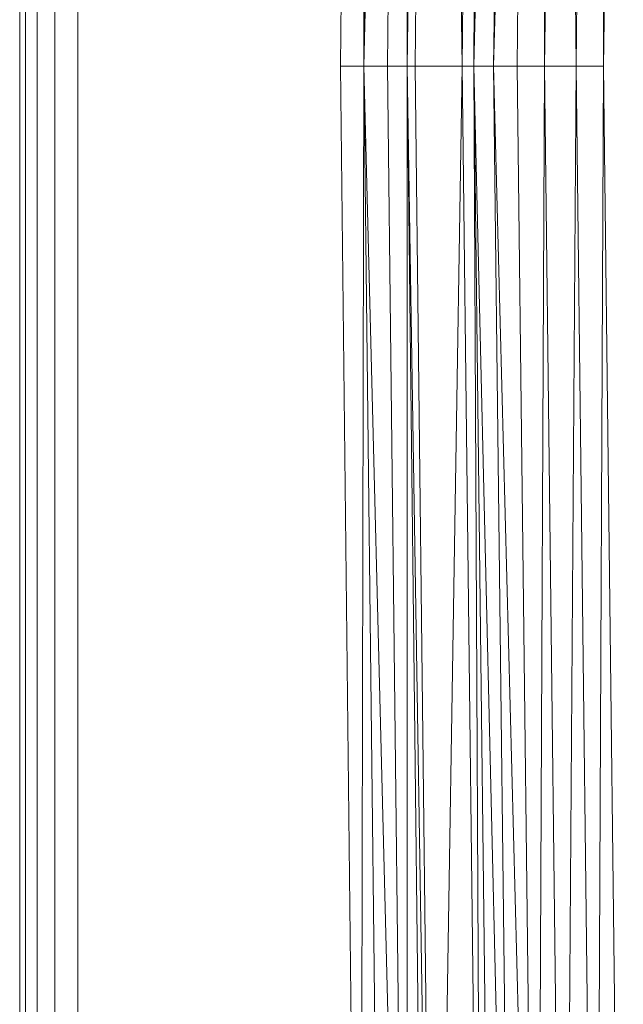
# Model space of a CAD drawing. Header units: metres. Extents: x 391.1 to 427.5, y 12.7 to 28.4.
# Tile 11 of 240: x 408.313 to 408.417, y 14.42 to 14.589. Entities that reach past the tile are written whole.
import ezdxf

# ---------------------------------------------------------------- set-up
doc = ezdxf.new("R2010")
doc.units = ezdxf.units.M
doc.layers.add('02_MOBILIARIO', color=7, linetype='Continuous', lineweight=18)

# ---------------------------------------------------------------- blocks, each defined once
blk = doc.blocks.new('Family - Plats de dutxa PS-1-153583-01_ENLLUMENAT_PS1')
at = {"layer": '02_MOBILIARIO', "color": 253, "true_color": 0xaaaaaa}
for p, q in [((0.01, 0.80026), (0.01, 0.00026)), ((0.01, 0.80026), (0.01, 0.00026)), ((0.01, 0.30026), (0.01, 0.79026)), ((0.01, 0.79026), (0.01, 0.30026)), ((0.01, 0.30026), (0.01, 0.79026)), ((0.01, 0.79026), (0.01, 0.40026)), ((0.01, 0.40026), (0.01, 0.79026)), ((0.01, 0.79026), (0.01, 0.40026)), ((0.01, 0.40026), (0.01, 0.79026)), ((0.011, 0.79026), (0.011, 0.40026)), ((0.011, 0.40026), (0.011, 0.79026)), ((0.013, 0.79026), (0.013, 0.01026)), ((0.013, 0.40026), (0.013, 0.79026)), ((0.013, 0.79026), (0.013, 0.40026)), ((0.013, 0.40026), (0.013, 0.79026)), ((0.016, 0.40026), (0.016, 0.78926)), ((0.016, 0.40026), (0.016, 0.78926)), ((0.02, 0.40026), (0.02, 0.78826)), ((0.02, 0.40026), (0.02, 0.78826)), ((0.065, 0.40026), (0.06837, 0.6947)), ((0.065, 0.40026), (0.06837, 0.6947)), ((0.06837, 0.6947), (0.06904, 0.40026)), ((0.06904, 0.40026), (0.06837, 0.6947)), ((0.07241, 0.6947), (0.06904, 0.40026)), ((0.06904, 0.40026), (0.07646, 0.6947)), ((0.07646, 0.6947), (0.06904, 0.40026)), ((0.06904, 0.40026), (0.07241, 0.6947)), ((0.07646, 0.6947), (0.07309, 0.40026)), ((0.07309, 0.40026), (0.07646, 0.6947)), ((0.07646, 0.6947), (0.07646, 0.40026)), ((0.07983, 0.6947), (0.07646, 0.40026)), ((0.07646, 0.40026), (0.07646, 0.6947)), ((0.07646, 0.40026), (0.08118, 0.6947)), ((0.08118, 0.6947), (0.07646, 0.40026)), ((0.07646, 0.40026), (0.07983, 0.6947)), ((0.08118, 0.6947), (0.07781, 0.40026)), ((0.07781, 0.40026), (0.08118, 0.6947)), ((0.08118, 0.6947), (0.0859, 0.40026)), ((0.0859, 0.40026), (0.08118, 0.6947)), ((0.08927, 0.68728), (0.0859, 0.40026)), ((0.0859, 0.40026), (0.08927, 0.68728)), ((0.08927, 0.68728), (0.08792, 0.40026)), ((0.09129, 0.68728), (0.08792, 0.40026)), ((0.08792, 0.40026), (0.08927, 0.68728)), ((0.08792, 0.40026), (0.09466, 0.68728)), ((0.09466, 0.68728), (0.08792, 0.40026)), ((0.08792, 0.40026), (0.09129, 0.68728)), ((0.09466, 0.68728), (0.09129, 0.40026)), ((0.09129, 0.40026), (0.0987, 0.68728)), ((0.0987, 0.68728), (0.09129, 0.40026)), ((0.09129, 0.40026), (0.09466, 0.68728)), ((0.0987, 0.68728), (0.09533, 0.40026)), ((0.09533, 0.40026), (0.0987, 0.68728)), ((0.0987, 0.68728), (0.10005, 0.40026)), ((0.10005, 0.40026), (0.0987, 0.68728)), ((0.10342, 0.68728), (0.10005, 0.40026)), ((0.10005, 0.40026), (0.10342, 0.68728)), ((0.10342, 0.68728), (0.10545, 0.40026)), ((0.10545, 0.40026), (0.10342, 0.68728)), ((0.10882, 0.68728), (0.10545, 0.40026)), ((0.10545, 0.40026), (0.10882, 0.68728)), ((0.10882, 0.68728), (0.11017, 0.40026)), ((0.11017, 0.40026), (0.10882, 0.68728)), ((0.11017, 0.40026), (0.11354, 0.68728)), ((0.11354, 0.68728), (0.11017, 0.40026)), ((0.01, 0.01026), (0.01, 0.40026)), ((0.01, 0.01026), (0.01, 0.40026)), ((0.01, 0.01026), (0.01, 0.40026)), ((0.01, 0.01026), (0.01, 0.40026)), ((0.011, 0.01026), (0.011, 0.40026)), ((0.011, 0.01026), (0.011, 0.40026)), ((0.013, 0.01026), (0.013, 0.40026)), ((0.013, 0.01026), (0.013, 0.40026)), ((0.013, 0.01026), (0.013, 0.40026)), ((0.016, 0.01126), (0.016, 0.40026)), ((0.016, 0.01126), (0.016, 0.40026)), ((0.02, 0.01226), (0.02, 0.40026)), ((0.02, 0.01226), (0.02, 0.40026)), ((0.06837, 0.10582), (0.065, 0.40026)), ((0.06904, 0.40026), (0.065, 0.40026)), ((0.06837, 0.10582), (0.065, 0.40026)), ((0.065, 0.40026), (0.06904, 0.40026)), ((0.06904, 0.40026), (0.06837, 0.10582)), ((0.06837, 0.10582), (0.06904, 0.40026)), ((0.06904, 0.40026), (0.07309, 0.40026)), ((0.06904, 0.40026), (0.07646, 0.10582)), ((0.06904, 0.40026), (0.07241, 0.10582)), ((0.07646, 0.10582), (0.06904, 0.40026)), ((0.06904, 0.40026), (0.07309, 0.40026)), ((0.06904, 0.40026), (0.07241, 0.10582)), ((0.07646, 0.40026), (0.07309, 0.40026)), ((0.07646, 0.10582), (0.07309, 0.40026)), ((0.07309, 0.40026), (0.07646, 0.40026)), ((0.07646, 0.10582), (0.07309, 0.40026)), ((0.07646, 0.40026), (0.07781, 0.40026)), ((0.07646, 0.40026), (0.08118, 0.10582)), ((0.07646, 0.40026), (0.07983, 0.10582)), ((0.08118, 0.10582), (0.07646, 0.40026)), ((0.07646, 0.40026), (0.07781, 0.40026)), ((0.07646, 0.40026), (0.07983, 0.10582)), ((0.07646, 0.40026), (0.07646, 0.10582)), ((0.07646, 0.10582), (0.07646, 0.40026)), ((0.08118, 0.10582), (0.07781, 0.40026)), ((0.07781, 0.40026), (0.0859, 0.40026)), ((0.08118, 0.10582), (0.07781, 0.40026)), ((0.0859, 0.40026), (0.07781, 0.40026)), ((0.0859, 0.40026), (0.08118, 0.10582)), ((0.08118, 0.10582), (0.0859, 0.40026)), ((0.08927, 0.11324), (0.0859, 0.40026)), ((0.0859, 0.40026), (0.08792, 0.40026)), ((0.0859, 0.40026), (0.08927, 0.11324)), ((0.08792, 0.40026), (0.0859, 0.40026)), ((0.08792, 0.40026), (0.09466, 0.11324)), ((0.08792, 0.40026), (0.09129, 0.11324)), ((0.09466, 0.11324), (0.08792, 0.40026)), ((0.08792, 0.40026), (0.09129, 0.40026)), ((0.08792, 0.40026), (0.09129, 0.11324)), ((0.08792, 0.40026), (0.08927, 0.11324)), ((0.08927, 0.11324), (0.08792, 0.40026)), ((0.08792, 0.40026), (0.09129, 0.40026)), ((0.09129, 0.40026), (0.0987, 0.11324)), ((0.09129, 0.40026), (0.09466, 0.11324)), ((0.0987, 0.11324), (0.09129, 0.40026)), ((0.09129, 0.40026), (0.09533, 0.40026)), ((0.09466, 0.11324), (0.09129, 0.40026)), ((0.09129, 0.40026), (0.09533, 0.40026)), ((0.0987, 0.11324), (0.09533, 0.40026)), ((0.09533, 0.40026), (0.10005, 0.40026)), ((0.0987, 0.11324), (0.09533, 0.40026)), ((0.10005, 0.40026), (0.09533, 0.40026)), ((0.10005, 0.40026), (0.0987, 0.11324)), ((0.0987, 0.11324), (0.10005, 0.40026)), ((0.10342, 0.11324), (0.10005, 0.40026)), ((0.10005, 0.40026), (0.10545, 0.40026)), ((0.10005, 0.40026), (0.10342, 0.11324)), ((0.10545, 0.40026), (0.10005, 0.40026)), ((0.10545, 0.40026), (0.10342, 0.11324)), ((0.10342, 0.11324), (0.10545, 0.40026)), ((0.10882, 0.11324), (0.10545, 0.40026)), ((0.10545, 0.40026), (0.11017, 0.40026)), ((0.10545, 0.40026), (0.10882, 0.11324)), ((0.11017, 0.40026), (0.10545, 0.40026)), ((0.11017, 0.40026), (0.10882, 0.11324)), ((0.10882, 0.11324), (0.11017, 0.40026)), ((0.11354, 0.11324), (0.11017, 0.40026)), ((0.11017, 0.40026), (0.11354, 0.11324)), ((0.01, 0.01026), (0.01, 0.30026)), ((0.01, 0.30026), (0.01, 0.01026)), ((0.01, 0.01026), (0.01, 0.30026))]:
    blk.add_line(p, q, dxfattribs=at)
blk = doc.blocks.new('LONDR55-XX_ZZ-ARQ-CAA-M3D-Londres55_ifc-1-01_ENLLUMENAT_PS1')
at = {"layer": '02_MOBILIARIO', "color": 253, "lineweight": 18, "true_color": 0xaaaaaa}
blk.add_blockref('Family - Plats de dutxa PS-1-153583-01_ENLLUMENAT_PS1', (408.30344, 14.18035), dxfattribs=at)

msp = doc.modelspace()

# ---------------------------------------------------------------- block references
at = {"lineweight": 5}
msp.add_blockref('LONDR55-XX_ZZ-ARQ-CAA-M3D-Londres55_ifc-1-01_ENLLUMENAT_PS1', (0, 0), dxfattribs=at)

doc.saveas('drawing.dxf')
